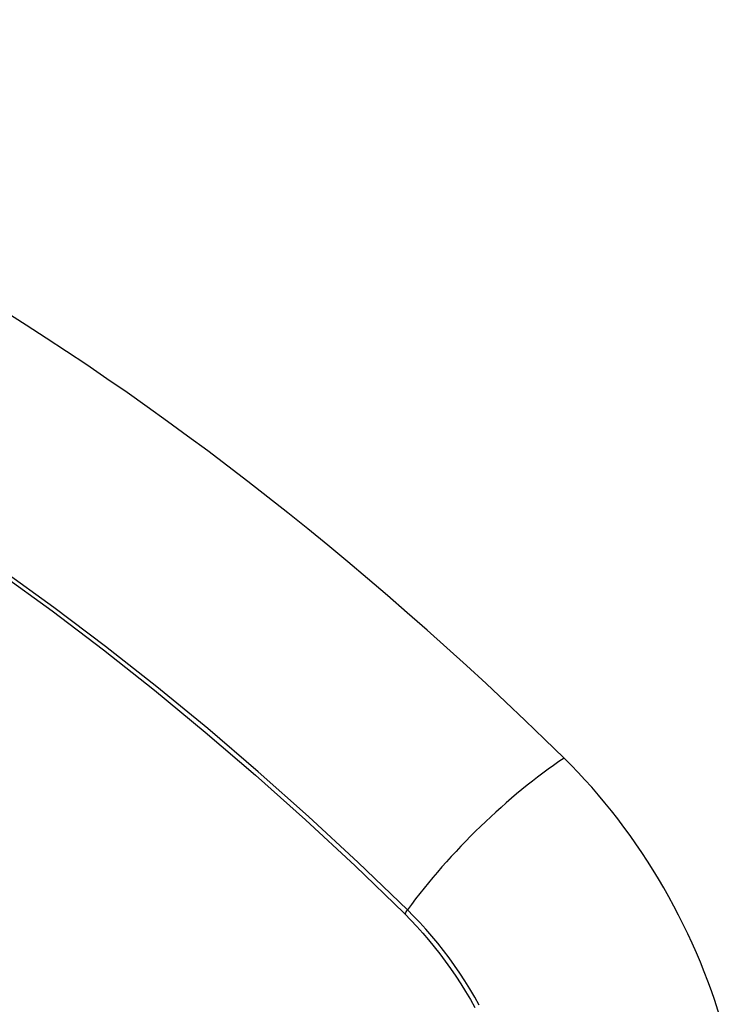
# Model space of a CAD drawing. Header units: inches. Extents: x 18 to 388, y 34 to 188.
# Tile 101 of 159: x 377.613 to 377.948, y 137.003 to 137.469. Entities that reach past the tile are written whole.
import ezdxf

# ---------------------------------------------------------------- set-up
doc = ezdxf.new("R2010")
doc.units = ezdxf.units.IN
doc.header["$MEASUREMENT"] = 0
doc.layers.add('Visible Edges(ANSI)', color=7, linetype='Continuous', lineweight=25)
doc.layers.add('Visible Tangent Edges(ANSI)', color=7, linetype='Continuous', lineweight=25)

msp = doc.modelspace()

# ---------------------------------------------------------------- linework, layer by layer
at = {"layer": 'Visible Edges(ANSI)'}
for centre, major_axis, start_param, end_param in [((377.56774, 136.29306), (-0.64961, 1.12515), 5.161526, 5.834048), ((377.463, 136.79514), (0.15748, -0.27276), 2.363977, 7.060801), ((377.82953, 137.00676), (0.08858, -0.15343), 1.121659, 2.019933)]:
    msp.add_ellipse(centre, major_axis=major_axis, ratio=0.57735, start_param=start_param, end_param=end_param, dxfattribs=at)
msp.add_ellipse((377.45952, 136.79313), major_axis=(-0.15994, 0.27703), ratio=0.57735, dxfattribs=at)
at = {"layer": 'Visible Tangent Edges(ANSI)'}
msp.add_line((377.795, 137.04592), (377.79533, 137.04559), dxfattribs=at)
at = {"layer": 'Visible Tangent Edges(ANSI)', "flags": 128}
for points in [[(377.60371, 137.20691), (377.62813, 137.18923), (377.65246, 137.1708), (377.67668, 137.15165), (377.70075, 137.13179), (377.72464, 137.11127), (377.74833, 137.0901), (377.77179, 137.06831), (377.795, 137.04592)], [(377.79658, 137.04753), (377.77326, 137.06991), (377.7497, 137.0917), (377.7259, 137.11287), (377.70191, 137.13339), (377.67774, 137.15323), (377.65344, 137.17238), (377.62902, 137.19081), (377.60452, 137.20849)], [(377.79533, 137.04559), (377.79823, 137.04266), (377.80108, 137.03963), (377.80388, 137.03651), (377.80664, 137.0333), (377.80934, 137.03001), (377.81198, 137.02663), (377.81456, 137.02318), (377.81708, 137.01966), (377.81953, 137.01608), (377.8219, 137.01243), (377.8242, 137.00872), (377.82643, 137.00496), (377.82857, 137.00116)], [(377.83068, 137.00226), (377.82849, 137.00616), (377.82622, 137.01), (377.82386, 137.01379), (377.82142, 137.01752), (377.81891, 137.02118), (377.81633, 137.02477), (377.81368, 137.02829), (377.81097, 137.03172), (377.80819, 137.03507), (377.80537, 137.03833), (377.80248, 137.0415), (377.79955, 137.04457), (377.79658, 137.04753)]]:
    msp.add_lwpolyline(points, dxfattribs=at)
at = {"layer": 'Visible Tangent Edges(ANSI)'}
for centre, major_axis, ratio, start_param, end_param in [((377.462, 136.79456), (-0.17318, 0.29996), 0.57735, 5.05527, 10.652693), ((377.85511, 137.0517), (-0.08271, -0.08432), 0.354513, 4.18549, 5.093849), ((377.46195, 136.79453), (-0.15059, 0.26083), 0.57735, 4.097754, 6.89782), ((377.80146, 137.04787), (-0.00686, -0.00706), 0.356312, 5.09202, 5.355727)]:
    msp.add_ellipse(centre, major_axis=major_axis, ratio=ratio, start_param=start_param, end_param=end_param, dxfattribs=at)
for centre, major_axis in [((377.46259, 136.7949), (0.17111, -0.29637)), ((377.45962, 136.79319), (-0.1627, 0.2818)), ((377.45952, 136.79313), (0.1621, -0.28076))]:
    msp.add_ellipse(centre, major_axis=major_axis, ratio=0.57735, dxfattribs=at)

doc.saveas('drawing.dxf')
